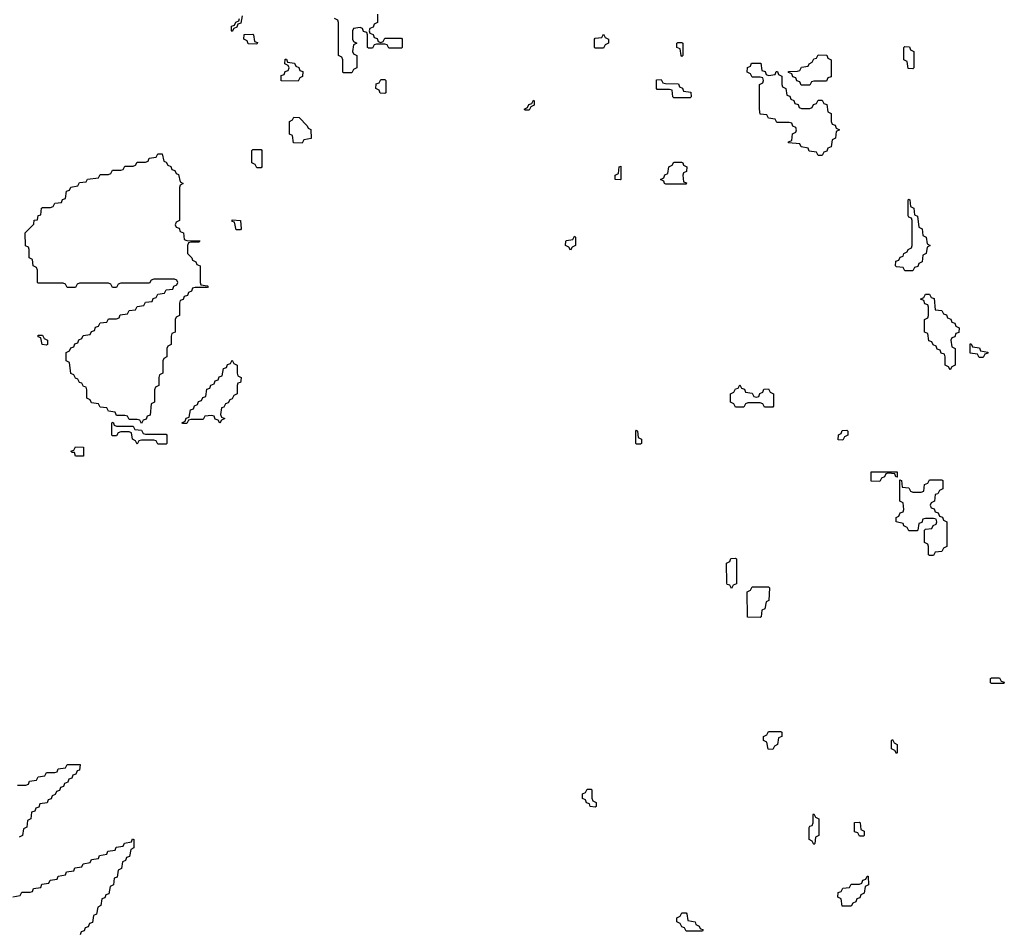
# Model space of a CAD drawing. Header units: inches. Extents: x 2886961 to 3052306, y 543424 to 918523.
# Tile 35 of 117: x 2912680 to 2917453, y 765380 to 769804. Entities that reach past the tile are written whole.
import ezdxf

# ---------------------------------------------------------------- set-up
doc = ezdxf.new("R2010")
doc.units = ezdxf.units.IN
doc.header["$MEASUREMENT"] = 0
doc.layers.add('C9716', color=7, linetype='Continuous')

msp = doc.modelspace()

# ---------------------------------------------------------------- linework, layer by layer
at = {"layer": 'C9716', "color": 6}
for points in [[(2913758, 769822), (2913752.7, 769787.3), (2913738, 769782), (2913732.7, 769767.3), (2913718, 769762), (2913710, 769746), (2913706, 769750), (2913707.3, 769772.7), (2913722, 769778), (2913727.3, 769792.7), (2913742, 769798), (2913746, 769810)], [(2914414, 769830), (2914414, 769790), (2914398, 769782), (2914392.7, 769767.3), (2914378, 769762), (2914374, 769750), (2914378, 769738), (2914392.7, 769732.7), (2914398, 769718), (2914412.7, 769712.7), (2914418, 769698), (2914430, 769694), (2914442, 769698), (2914450, 769714), (2914530, 769714), (2914534, 769710), (2914534, 769670), (2914530, 769666), (2914470, 769666), (2914462, 769682), (2914450, 769686), (2914410, 769686), (2914398, 769682), (2914390, 769666), (2914370, 769666), (2914366, 769670), (2914366, 769730), (2914362, 769742), (2914347.3, 769747.3), (2914342, 769762), (2914330, 769766), (2914298, 769762), (2914294, 769750), (2914294, 769710), (2914298, 769698), (2914314, 769690), (2914298, 769682), (2914294, 769650), (2914298, 769638), (2914314, 769630), (2914314, 769570), (2914298, 769562), (2914290, 769546), (2914250, 769546), (2914246, 769550), (2914246, 769610), (2914242, 769622), (2914226, 769630), (2914226, 769790), (2914222, 769802), (2914206, 769810)], [(2912670, 766094), (2912710, 766094), (2912722, 766098), (2912727.3, 766112.7), (2912762, 766118), (2912770, 766134), (2912802, 766138), (2912810, 766154), (2912850, 766154), (2912862, 766158), (2912867.3, 766172.7), (2912902, 766178), (2912910, 766194), (2912972.7, 766192.7), (2912970, 766166), (2912958, 766162), (2912952.7, 766147.3), (2912938, 766142), (2912932.7, 766127.3), (2912918, 766122), (2912912.7, 766107.3), (2912898, 766102), (2912892.7, 766087.3), (2912878, 766082), (2912872.7, 766067.3), (2912858, 766062), (2912852.7, 766047.3), (2912838, 766042), (2912832.7, 766027.3), (2912818, 766022), (2912812.7, 766007.3), (2912778, 766002), (2912772.7, 765987.3), (2912758, 765982), (2912752.7, 765967.3), (2912738, 765962), (2912734, 765930), (2912718, 765922), (2912714, 765890), (2912698, 765882), (2912694, 765850), (2912678, 765842)], [(2912647.3, 765552.7), (2912682, 765558), (2912690, 765574), (2912730, 765574), (2912742, 765578), (2912747.3, 765592.7), (2912782, 765598), (2912787.3, 765612.7), (2912822, 765618), (2912827.3, 765632.7), (2912862, 765638), (2912867.3, 765652.7), (2912902, 765658), (2912907.3, 765672.7), (2912942, 765678), (2912947.3, 765692.7), (2912982, 765698), (2912987.3, 765712.7), (2913022, 765718), (2913027.3, 765732.7), (2913062, 765738), (2913067.3, 765752.7), (2913102, 765758), (2913107.3, 765772.7), (2913142, 765778), (2913147.3, 765792.7), (2913182, 765798), (2913187.3, 765812.7), (2913222, 765818), (2913227.3, 765832.7), (2913234, 765830), (2913234, 765790), (2913218, 765782), (2913212.7, 765747.3), (2913198, 765742), (2913192.7, 765727.3), (2913178, 765722), (2913174, 765690), (2913158, 765682), (2913152.7, 765647.3), (2913138, 765642), (2913134, 765610), (2913118, 765602), (2913112.7, 765567.3), (2913098, 765562), (2913092.7, 765547.3), (2913078, 765542), (2913074, 765510), (2913058, 765502), (2913052.7, 765467.3), (2913038, 765462), (2913032.7, 765427.3), (2913018, 765422), (2913012.7, 765407.3), (2912998, 765402), (2912992.7, 765387.3), (2912978, 765382), (2912972.7, 765367.3)]]:
    msp.add_lwpolyline(points, dxfattribs=at)
for points in [[(2913830, 769686), (2913787.3, 769687.3), (2913782, 769702), (2913766, 769710), (2913767.3, 769732.7), (2913810, 769734), (2913814, 769730), (2913818, 769698), (2913832.7, 769692.7)], [(2915470, 769666), (2915466, 769670), (2915466, 769710), (2915470, 769714), (2915502, 769718), (2915510, 769734), (2915518, 769718), (2915534, 769710), (2915534, 769690), (2915518, 769682), (2915510, 769666)], [(2915890, 769626), (2915886, 769630), (2915882, 769662), (2915866, 769670), (2915866, 769690), (2915870, 769694), (2915890, 769694), (2915894, 769690), (2915894, 769630)], [(2917010, 769566), (2916987.3, 769567.3), (2916982, 769602), (2916966, 769610), (2916966, 769670), (2916970, 769674), (2916992.7, 769672.7), (2916998, 769658), (2917014, 769650), (2917014, 769570)], [(2914030, 769506), (2913947.3, 769507.3), (2913947.3, 769532.7), (2913962, 769538), (2913967.3, 769552.7), (2913982, 769558), (2913986, 769570), (2913982, 769582), (2913966, 769590), (2913967.3, 769612.7), (2913972.7, 769612.7), (2913978, 769598), (2914012.7, 769592.7), (2914018, 769578), (2914032.7, 769572.7), (2914038, 769558), (2914052.7, 769552.7), (2914051.6, 769528.4), (2914038, 769522)], [(2916310, 769534), (2916342, 769538), (2916347.3, 769552.7), (2916352.7, 769552.7), (2916358, 769538), (2916374, 769530), (2916374, 769490), (2916378, 769478), (2916394, 769470), (2916398, 769438), (2916412.7, 769432.7), (2916418, 769418), (2916432.7, 769412.7), (2916438, 769398), (2916452.7, 769392.7), (2916458, 769378), (2916470, 769374), (2916510, 769374), (2916522, 769378), (2916527.3, 769392.7), (2916542, 769398), (2916550, 769414), (2916570, 769414), (2916578, 769398), (2916592.7, 769392.7), (2916598, 769358), (2916614, 769350), (2916614, 769310), (2916618, 769298), (2916632.7, 769292.7), (2916638, 769278), (2916654, 769270), (2916638, 769262), (2916634, 769230), (2916618, 769222), (2916612.7, 769187.3), (2916598, 769182), (2916592.7, 769167.3), (2916578, 769162), (2916570, 769146), (2916550, 769146), (2916542, 769162), (2916507.3, 769167.3), (2916502, 769182), (2916467.3, 769187.3), (2916462, 769202), (2916407.3, 769207.3), (2916407.3, 769212.7), (2916422, 769218), (2916426, 769250), (2916442, 769258), (2916446, 769270), (2916442, 769282), (2916427.3, 769287.3), (2916422, 769302), (2916410, 769306), (2916350, 769306), (2916342, 769322), (2916310, 769326), (2916302, 769342), (2916270, 769346), (2916266, 769370), (2916266, 769490), (2916282, 769498), (2916286, 769510), (2916282, 769522), (2916270, 769526), (2916230, 769526), (2916222, 769542), (2916206, 769550), (2916207.3, 769572.7), (2916222, 769578), (2916227.3, 769592.7), (2916272.7, 769592.7), (2916278, 769558), (2916292.7, 769552.7), (2916298, 769538)], [(2916510, 769486), (2916467.3, 769487.3), (2916462, 769502), (2916447.3, 769507.3), (2916442, 769522), (2916427.3, 769527.3), (2916422, 769542), (2916407.3, 769547.3), (2916407.3, 769552.7), (2916450, 769554), (2916462, 769558), (2916470, 769574), (2916502, 769578), (2916506, 769590), (2916522, 769598), (2916530, 769614), (2916542, 769618), (2916550, 769634), (2916592.7, 769632.7), (2916598, 769618), (2916614, 769610), (2916612.7, 769527.3), (2916598, 769522), (2916590, 769506), (2916530, 769506), (2916518, 769502)], [(2914450, 769446), (2914427.3, 769447.3), (2914422, 769462), (2914406, 769470), (2914407.3, 769492.7), (2914422, 769498), (2914430, 769514), (2914450, 769514), (2914454, 769510), (2914454, 769450)], [(2915850, 769426), (2915846, 769430), (2915842, 769462), (2915830, 769466), (2915770, 769466), (2915766, 769470), (2915767.3, 769512.7), (2915790, 769514), (2915798, 769498), (2915810, 769494), (2915872.7, 769492.7), (2915878, 769478), (2915892.7, 769472.7), (2915898, 769458), (2915932.7, 769452.7), (2915934, 769430), (2915930, 769426)], [(2915130, 769366), (2915126, 769370), (2915142, 769378), (2915147.3, 769392.7), (2915162, 769398), (2915170, 769414), (2915174, 769410), (2915174, 769390), (2915158, 769382), (2915150, 769366)], [(2914050, 769206), (2914007.3, 769207.3), (2914002, 769242), (2913988.4, 769248.4), (2913988, 769310), (2914002, 769318), (2914008.4, 769331.6), (2914034, 769330), (2914074, 769290), (2914078, 769278), (2914091.6, 769271.6), (2914092.7, 769227.3), (2914058, 769222)], [(2913830, 769086), (2913822, 769102), (2913806, 769110), (2913806, 769170), (2913810, 769174), (2913850, 769174), (2913854, 769170), (2913854, 769090), (2913850, 769086)], [(2913270, 767846), (2913262, 767862), (2913250, 767866), (2913210, 767866), (2913202, 767882), (2913190, 767886), (2913150, 767886), (2913142, 767902), (2913110, 767906), (2913102, 767922), (2913070, 767926), (2913062, 767942), (2913027.3, 767947.3), (2913022, 767962), (2913006, 767970), (2913006, 768010), (2913002, 768022), (2912990, 768026), (2912982, 768042), (2912970, 768046), (2912962, 768062), (2912950, 768066), (2912942, 768082), (2912928.4, 768088.4), (2912922, 768142), (2912906, 768150), (2912906, 768190), (2912922, 768198), (2912927.3, 768212.7), (2912942, 768218), (2912947.3, 768232.7), (2912962, 768238), (2912967.3, 768252.7), (2912982, 768258), (2912987.3, 768272.7), (2913022, 768278), (2913027.3, 768292.7), (2913042, 768298), (2913047.3, 768312.7), (2913062, 768318), (2913070, 768334), (2913102, 768338), (2913110, 768354), (2913150, 768354), (2913162, 768358), (2913167.3, 768372.7), (2913202, 768378), (2913210, 768394), (2913242, 768398), (2913250, 768414), (2913282, 768418), (2913290, 768434), (2913322, 768438), (2913327.3, 768452.7), (2913342, 768458), (2913350, 768474), (2913382, 768478), (2913390, 768494), (2913422, 768498), (2913427.3, 768512.7), (2913442, 768518), (2913446, 768530), (2913442, 768542), (2913430, 768546), (2913330, 768546), (2913318, 768542), (2913310, 768526), (2913170, 768526), (2913158, 768522), (2913150, 768506), (2913130, 768506), (2913122, 768522), (2913110, 768526), (2912970, 768526), (2912958, 768522), (2912950, 768506), (2912910, 768506), (2912902, 768522), (2912890, 768526), (2912770, 768526), (2912766, 768530), (2912766, 768590), (2912762, 768602), (2912746, 768610), (2912742, 768642), (2912726, 768650), (2912726, 768690), (2912722, 768702), (2912708.4, 768708.4), (2912706, 768770), (2912748, 768812), (2912750, 768832), (2912766, 768834), (2912770, 768854), (2912782, 768858), (2912786, 768890), (2912790, 768894), (2912830, 768894), (2912842, 768898), (2912850, 768914), (2912882, 768918), (2912887.3, 768932.7), (2912902, 768938), (2912907.3, 768972.7), (2912922, 768978), (2912927.3, 768992.7), (2912962, 768998), (2912970, 769014), (2913002, 769018), (2913008.4, 769031.6), (2913062, 769038), (2913070, 769054), (2913110, 769054), (2913122, 769058), (2913130, 769074), (2913170, 769074), (2913182, 769078), (2913190, 769094), (2913230, 769094), (2913242, 769098), (2913250, 769114), (2913290, 769114), (2913302, 769118), (2913307.3, 769132.7), (2913342, 769138), (2913350, 769154), (2913370, 769154), (2913378, 769118), (2913390, 769114), (2913398, 769098), (2913412.7, 769092.7), (2913418, 769078), (2913432.7, 769072.7), (2913438, 769058), (2913450, 769054), (2913458, 769018), (2913472, 769010), (2913458, 769002), (2913454, 768990), (2913454, 768830), (2913438, 768822), (2913434, 768810), (2913438, 768798), (2913452.7, 768792.7), (2913458, 768778), (2913474, 768770), (2913478, 768738), (2913490, 768734), (2913552.7, 768732.7), (2913550, 768726), (2913510, 768726), (2913498, 768722), (2913494, 768710), (2913494, 768670), (2913514, 768650), (2913518, 768638), (2913534, 768630), (2913538, 768618), (2913554, 768610), (2913554, 768530), (2913558, 768518), (2913590, 768514), (2913594, 768510), (2913590, 768506), (2913530, 768506), (2913518, 768502), (2913512.7, 768487.3), (2913498, 768482), (2913492.7, 768467.3), (2913478, 768462), (2913472.7, 768447.3), (2913458, 768442), (2913454, 768430), (2913454, 768370), (2913438, 768362), (2913434, 768350), (2913434, 768290), (2913418, 768282), (2913414, 768270), (2913414, 768230), (2913398, 768222), (2913394, 768210), (2913394, 768170), (2913378, 768162), (2913374, 768150), (2913374, 768090), (2913358, 768082), (2913354, 768070), (2913354, 768030), (2913338, 768022), (2913334, 768010), (2913334, 767950), (2913318, 767942), (2913312.7, 767887.3), (2913298, 767882), (2913292.7, 767867.3), (2913278, 767862)], [(2915590, 769028), (2915566, 769030), (2915566, 769050), (2915582, 769058), (2915586, 769090), (2915594, 769094), (2915594, 769030)], [(2915910, 769006), (2915812.7, 769007.3), (2915806, 769010), (2915802, 769022), (2915786, 769030), (2915802, 769038), (2915807.3, 769052.7), (2915822, 769058), (2915826, 769090), (2915842, 769098), (2915850, 769114), (2915887.3, 769112.7), (2915894, 769110), (2915898, 769098), (2915914, 769090), (2915912.7, 769067.3), (2915898, 769062), (2915894, 769050), (2915898, 769018), (2915912.7, 769012.7)], [(2916970, 768586), (2916962, 768602), (2916930, 768606), (2916926, 768610), (2916927.3, 768632.7), (2916942, 768638), (2916947.3, 768652.7), (2916962, 768658), (2916966, 768670), (2916982, 768678), (2916986, 768690), (2917002, 768698), (2917006, 768710), (2917006, 768830), (2917002, 768842), (2916990, 768846), (2916987.3, 768852.7), (2916986, 768930), (2916990, 768934), (2916994, 768930), (2916998, 768898), (2917014, 768890), (2917018, 768858), (2917031.6, 768851.6), (2917038, 768798), (2917054, 768790), (2917058, 768758), (2917074, 768750), (2917078, 768718), (2917094, 768710), (2917078, 768702), (2917074, 768670), (2917058, 768662), (2917054, 768630), (2917038, 768622), (2917032.7, 768607.3), (2917018, 768602), (2917010, 768586)], [(2913730, 768786), (2913722, 768822), (2913710, 768826), (2913710, 768834), (2913751.1, 768831.1), (2913754, 768790), (2913750, 768786)], [(2915350, 768686), (2915342, 768702), (2915326, 768710), (2915328, 768730), (2915330, 768734), (2915362, 768738), (2915370, 768754), (2915374, 768750), (2915374, 768710), (2915358, 768702)], [(2917190, 768106), (2917182, 768122), (2917166, 768130), (2917166, 768170), (2917162, 768182), (2917147.3, 768187.3), (2917142, 768202), (2917127.3, 768207.3), (2917122, 768222), (2917107.3, 768227.3), (2917102, 768242), (2917087.3, 768247.3), (2917082, 768282), (2917066, 768290), (2917066, 768350), (2917082, 768358), (2917086, 768370), (2917086, 768410), (2917082, 768422), (2917067.3, 768427.3), (2917062, 768442), (2917046, 768450), (2917062, 768458), (2917070, 768474), (2917090, 768474), (2917098, 768458), (2917112.7, 768452.7), (2917118, 768398), (2917150, 768394), (2917158, 768378), (2917172.7, 768372.7), (2917178, 768358), (2917192.7, 768352.7), (2917198, 768338), (2917212.7, 768332.7), (2917218, 768318), (2917234, 768310), (2917232.7, 768287.3), (2917218, 768282), (2917212.7, 768267.3), (2917198, 768262), (2917194, 768250), (2917198, 768218), (2917214, 768210), (2917214, 768130), (2917198, 768122)], [(2912810, 768226), (2912788.9, 768228.9), (2912782, 768262), (2912770, 768266), (2912770, 768274), (2912790, 768274), (2912798, 768258), (2912814, 768250), (2912814, 768230)], [(2917330, 768166), (2917322, 768182), (2917287.3, 768187.3), (2917287.3, 768232.7), (2917292.7, 768232.7), (2917298, 768218), (2917332.7, 768212.7), (2917338, 768198), (2917372.7, 768192.7), (2917372.7, 768187.3), (2917358, 768182), (2917350, 768166)], [(2913650, 767848), (2913642, 767862), (2913627.3, 767867.3), (2913622, 767882), (2913610, 767886), (2913578, 767882), (2913570, 767866), (2913510, 767866), (2913498, 767862), (2913490, 767846), (2913470, 767846), (2913466, 767850), (2913482, 767858), (2913487.3, 767872.7), (2913502, 767878), (2913507.3, 767912.7), (2913522, 767918), (2913527.3, 767932.7), (2913542, 767938), (2913547.3, 767952.7), (2913562, 767958), (2913567.3, 767972.7), (2913582, 767978), (2913587.3, 768012.7), (2913602, 768018), (2913607.3, 768032.7), (2913622, 768038), (2913627.3, 768052.7), (2913642, 768058), (2913647.3, 768072.7), (2913662, 768078), (2913667.3, 768112.7), (2913682, 768118), (2913687.3, 768132.7), (2913702, 768138), (2913710, 768154), (2913718, 768138), (2913734, 768130), (2913734, 768090), (2913738, 768078), (2913754, 768070), (2913752.7, 768052.7), (2913750, 768046), (2913738, 768042), (2913734, 768030), (2913734, 767990), (2913718, 767982), (2913710, 767966), (2913698, 767962), (2913690, 767946), (2913678, 767942), (2913670, 767926), (2913658, 767922), (2913654, 767890), (2913658, 767878), (2913674, 767870), (2913658, 767862)], [(2916250, 767974), (2916262, 767978), (2916267.3, 767992.7), (2916282, 767998), (2916287.3, 768012.7), (2916310, 768014), (2916318, 767998), (2916334, 767990), (2916334, 767930), (2916330, 767926), (2916290, 767926), (2916282, 767942), (2916270, 767946), (2916210, 767946), (2916198, 767942), (2916190, 767926), (2916150, 767926), (2916142, 767942), (2916126, 767950), (2916126, 767990), (2916142, 767998), (2916150, 768014), (2916162, 768018), (2916170, 768034), (2916178, 768018), (2916192.7, 768012.7), (2916198, 767998), (2916230, 767994), (2916238, 767978)], [(2913150, 767834), (2913230, 767834), (2913238, 767818), (2913270, 767814), (2913278, 767798), (2913290, 767794), (2913390, 767794), (2913394, 767790), (2913394, 767750), (2913390, 767746), (2913350, 767746), (2913342, 767762), (2913330, 767766), (2913270, 767766), (2913258, 767762), (2913250, 767746), (2913242, 767762), (2913226, 767770), (2913222, 767802), (2913210, 767806), (2913170, 767806), (2913158, 767802), (2913150, 767786), (2913130, 767786), (2913126, 767790), (2913126, 767850), (2913132.7, 767852.7), (2913138, 767838)], [(2915670, 767746), (2915666, 767750), (2915666, 767810), (2915670, 767814), (2915674, 767810), (2915678, 767778), (2915694, 767770), (2915694, 767750), (2915690, 767746)], [(2916670, 767766), (2916648, 767768), (2916648.4, 767791.6), (2916662, 767798), (2916667.3, 767812.7), (2916690, 767814), (2916694, 767810), (2916694, 767790), (2916678, 767782)], [(2912950, 767688), (2912946, 767706), (2912934, 767706), (2912928.4, 767711.6), (2912942, 767718), (2912950, 767734), (2912990, 767732), (2912990, 767688)], [(2916934, 767586), (2916927.3, 767587.3), (2916922, 767602), (2916890, 767606), (2916878, 767602), (2916872.7, 767587.3), (2916858, 767582), (2916850, 767566), (2916807.3, 767567.3), (2916807.3, 767612.7), (2916932.7, 767612.7)], [(2917090, 767206), (2917086, 767210), (2917086, 767250), (2917082, 767262), (2917066, 767270), (2917066, 767330), (2917070, 767334), (2917102, 767338), (2917107.3, 767352.7), (2917122, 767358), (2917126, 767370), (2917122, 767382), (2917110, 767386), (2917070, 767386), (2917058, 767382), (2917052.7, 767367.3), (2917038, 767362), (2917034, 767330), (2917030, 767326), (2916990, 767326), (2916982, 767342), (2916966, 767350), (2916962, 767362), (2916928, 767370), (2916928.4, 767391.6), (2916942, 767398), (2916947.3, 767412.7), (2916962, 767418), (2916966, 767430), (2916962, 767462), (2916946, 767470), (2916946, 767574), (2916954, 767570), (2916958, 767538), (2916990, 767534), (2916998, 767518), (2917010, 767514), (2917050, 767514), (2917062, 767518), (2917066, 767550), (2917082, 767558), (2917090, 767574), (2917150, 767574), (2917154, 767570), (2917154, 767530), (2917138, 767522), (2917130, 767506), (2917118, 767502), (2917114, 767470), (2917098, 767462), (2917094, 767450), (2917098, 767438), (2917112.7, 767432.7), (2917118, 767418), (2917132.7, 767412.7), (2917138, 767398), (2917152.7, 767392.7), (2917158, 767378), (2917174, 767370), (2917174, 767250), (2917158, 767242), (2917150, 767226), (2917118, 767222), (2917110, 767206)], [(2916130, 767046), (2916122, 767062), (2916110, 767066), (2916107.3, 767072.7), (2916106, 767170), (2916122, 767178), (2916127.3, 767192.7), (2916150, 767194), (2916154, 767190), (2916154, 767070), (2916138, 767062)], [(2916270, 766906), (2916207.3, 766907.3), (2916206, 767030), (2916222, 767038), (2916230, 767054), (2916310, 767054), (2916314, 767050), (2916311.6, 766988.4), (2916298, 766982), (2916291.6, 766948.4), (2916278, 766942), (2916274, 766910)], [(2917390, 766586), (2917386, 766590), (2917386, 766610), (2917390, 766614), (2917430, 766614), (2917438, 766598), (2917452.7, 766592.7), (2917450, 766586)], [(2916330, 766266), (2916307.3, 766267.3), (2916302, 766302), (2916286, 766310), (2916286, 766330), (2916302, 766338), (2916310, 766354), (2916370, 766354), (2916374, 766350), (2916374, 766330), (2916358, 766322), (2916354, 766290), (2916338, 766282)], [(2916930, 766246), (2916922, 766262), (2916906, 766270), (2916906, 766310), (2916910, 766314), (2916918, 766298), (2916934, 766290), (2916934, 766250)], [(2915470, 765986), (2915446, 765990), (2915442, 766002), (2915427.3, 766007.3), (2915422, 766022), (2915408.4, 766028.4), (2915408.4, 766051.6), (2915422, 766058), (2915430, 766074), (2915450, 766074), (2915454, 766070), (2915454, 766030), (2915458, 766018), (2915474, 766010), (2915474, 765990)], [(2916530, 765806), (2916522, 765822), (2916506, 765830), (2916507.3, 765887.3), (2916510, 765894), (2916522, 765898), (2916526, 765910), (2916526, 765950), (2916530, 765954), (2916538, 765938), (2916554, 765930), (2916554, 765850), (2916538, 765842), (2916534, 765810)], [(2916750, 765846), (2916742, 765862), (2916727.3, 765867.3), (2916727.3, 765912.7), (2916750, 765914), (2916754, 765910), (2916758, 765878), (2916774, 765870), (2916774, 765850), (2916770, 765846)], [(2916710, 765506), (2916667.3, 765507.3), (2916662, 765542), (2916646, 765550), (2916647.3, 765572.7), (2916662, 765578), (2916670, 765594), (2916702, 765598), (2916710, 765614), (2916750, 765614), (2916762, 765618), (2916767.3, 765632.7), (2916782, 765638), (2916787.3, 765652.7), (2916792.7, 765652.7), (2916794, 765610), (2916778, 765602), (2916774, 765570), (2916758, 765562), (2916752.7, 765547.3), (2916738, 765542), (2916732.7, 765527.3), (2916718, 765522)], [(2915910, 765386), (2915902, 765402), (2915890, 765406), (2915882, 765422), (2915866, 765430), (2915866, 765450), (2915882, 765458), (2915890, 765474), (2915910, 765474), (2915914, 765470), (2915918, 765438), (2915954, 765430), (2915958, 765418), (2915974, 765410), (2915978, 765398), (2915992.7, 765392.7), (2915990, 765386)]]:
    msp.add_lwpolyline(points, close=True, dxfattribs=at)

doc.saveas('drawing.dxf')
